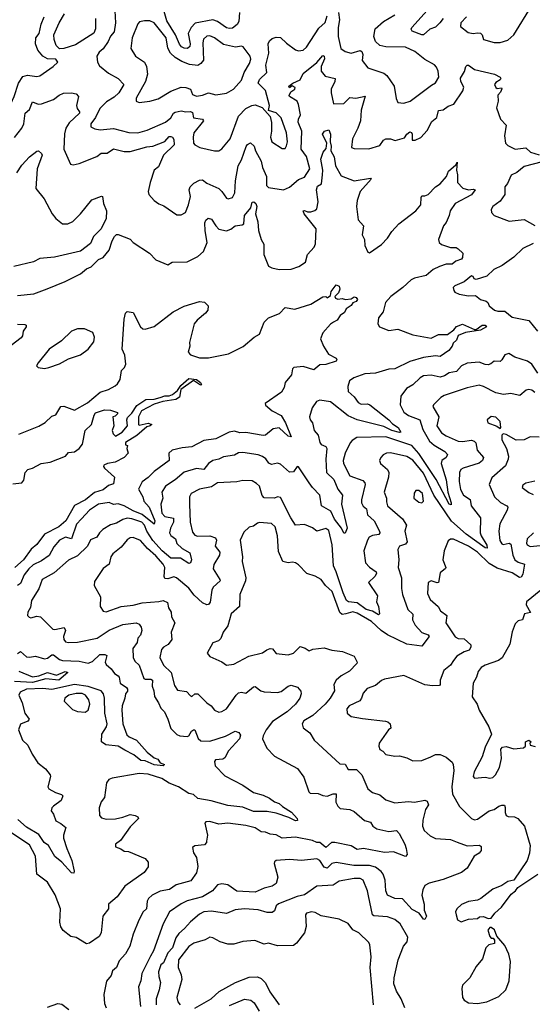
# Model space of a CAD drawing. Extents: x 1603745 to 1745082, y 385868 to 533966.
# Tile 90 of 256: x 1645481 to 1648888, y 413900 to 420447. Entities that reach past the tile are written whole.
import ezdxf

# ---------------------------------------------------------------- set-up
doc = ezdxf.new("R2010")
doc.units = 0

msp = doc.modelspace()

# ---------------------------------------------------------------- linework, layer by layer
at = {"layer": '0CON20XD'}
for points in [[(1648294.7, 420455), (1648274.6, 420425), (1648245, 420397.5), (1648206.4, 420383.6), (1648165, 420346.9), (1648155, 420345.5), (1648090.7, 420370.7), (1648083.2, 420383.2), (1648086.5, 420395), (1648209.8, 420530.2)], [(1648675, 420294.4), (1648725, 420311.4), (1648765, 420345.6), (1648882.9, 420537.1)], [(1645175, 419710.7), (1645235, 419713.9), (1645324.1, 419745.9), (1645375.2, 419784.8), (1645444.2, 419935.8), (1645472, 420025), (1645500.7, 420069.3), (1645532.7, 420077.3), (1645595, 420068.5), (1645615, 420073.1), (1645702.9, 420135), (1645734.2, 420165), (1645720.8, 420185), (1645665, 420187), (1645633.6, 420203.6), (1645600.4, 420245), (1645584.6, 420285), (1645587.7, 420325), (1645609.4, 420355), (1645624.1, 420415.9), (1645642.9, 420465)], [(1645985.3, 420455), (1645983.8, 420386.2), (1645973.5, 420356.5), (1645851, 420279), (1645775, 420254.3), (1645745, 420253.6), (1645723, 420275), (1645709.3, 420315), (1645706.6, 420345), (1645741.9, 420425), (1645778, 420485)], [(1646112.9, 420505), (1646117.9, 420425), (1646107.9, 420365), (1646083.7, 420336.3), (1646069, 420301), (1646035, 420252), (1646008.8, 420231.2), (1645994, 420205), (1645997.1, 420165), (1646010.9, 420140.9), (1646071.1, 420091.1), (1646134.6, 420054.6), (1646172.9, 420015), (1646139.1, 419960.9), (1646107.8, 419932.2), (1646058.6, 419901.4), (1646013.8, 419856.2), (1645984.8, 419795.2), (1645952.5, 419755), (1645954.2, 419735), (1645980.8, 419720.8), (1646014.7, 419714.7), (1646103.8, 419723.8), (1646205.9, 419695.9), (1646265, 419694.7), (1646328.1, 419711.9), (1646450.6, 419765), (1646485, 419794.6), (1646504.1, 419825), (1646515, 419831.6), (1646555, 419840.5), (1646585, 419833.9), (1646616, 419836), (1646628.5, 419828.5), (1646636.4, 419795), (1646695.8, 419785.8), (1646702.5, 419775), (1646638.6, 419695), (1646633.1, 419665), (1646636.2, 419625), (1646645, 419614), (1646677.1, 419597.1), (1646775, 419574.2), (1646805, 419574)], [(1646941.8, 420495), (1646937.9, 420435), (1646925.5, 420415), (1646895, 420390.7), (1646875, 420387.5), (1646855, 420393.1), (1646795.1, 420435.1), (1646765, 420444.8), (1646647.1, 420422.9), (1646620.2, 420395), (1646600.6, 420355), (1646614.8, 420285), (1646612.5, 420267.5), (1646595.2, 420254.8), (1646575, 420256.8), (1646556.9, 420266.9), (1646543.8, 420283.8), (1646515.5, 420345), (1646459.1, 420439.1), (1646441.7, 420501.7)], [(1646805, 419574), (1646825, 419588), (1646880, 419655), (1646934.7, 419805.3), (1646984.2, 419855), (1647024.1, 419875.9), (1647045, 419880), (1647092.9, 419862.9), (1647145, 419802.5), (1647154.1, 419764.1), (1647154.4, 419705), (1647147.5, 419665), (1647155.8, 419635), (1647225, 419589.2), (1647245, 419591.2), (1647255, 419608), (1647260.7, 419635), (1647255.3, 419695.3), (1647217.8, 419795), (1647185, 419827.5), (1647133.6, 419843.6), (1647141.4, 419875), (1647115.7, 419975), (1647066.5, 420025), (1647075, 420049.6), (1647123.8, 420095), (1647115.9, 420145), (1647135.9, 420225), (1647132.9, 420285), (1647142, 420305), (1647158.7, 420321.3), (1647185, 420330.8), (1647215, 420329.1), (1647255, 420289.5), (1647315, 420247.1), (1647335, 420240.4), (1647365, 420244.6), (1647387.1, 420265), (1647469.8, 420390.2), (1647512.3, 420427.7), (1647525, 420472)], [(1647599.5, 420495), (1647607.1, 420445), (1647598.1, 420395), (1647598.4, 420335), (1647615.7, 420255), (1647644, 420236), (1647684.6, 420224.6), (1647745, 420242.2), (1647754.7, 420234.7), (1647762.1, 420215), (1647757.5, 420175), (1647795, 420126.2), (1647900.9, 420090.9), (1647922, 420075), (1647970, 420005), (1647982.4, 419922.4), (1647995, 419896.2), (1648035, 419892.2), (1648076, 419905), (1648217.9, 420012.1), (1648245, 420025.7), (1648266.4, 420065), (1648261.9, 420105), (1648252, 420132), (1648237.3, 420147.3), (1648175, 420181.9), (1648106.9, 420235), (1648045, 420262.9), (1647915, 420266.9), (1647874.6, 420274.6), (1647845, 420302), (1647835.5, 420335), (1647842.7, 420385), (1647898.5, 420435), (1647975, 420479.7)], [(1648451.9, 420465), (1648414.2, 420425), (1648411.2, 420401.2), (1648461.7, 420361.7), (1648494.5, 420354.5), (1648525, 420360), (1648545, 420356.7), (1648555.6, 420345), (1648565, 420314.3), (1648635, 420295.6), (1648675, 420294.4)], [(1646275, 419896.9), (1646345, 419904.4), (1646400.1, 419919.9), (1646485, 419970.8), (1646555, 419997.6), (1646585, 419996.5), (1646615, 419985.4), (1646628.9, 419948.9), (1646655, 419937.5), (1646695.3, 419944.7), (1646735, 419960.7), (1646785, 419947.7), (1646855, 419958.2), (1646901.5, 419985), (1646954.5, 420045), (1646971.8, 420095), (1647007.5, 420155), (1647016.2, 420185), (1647012.7, 420205), (1646965.4, 420265.4), (1646955, 420270), (1646915, 420264.1), (1646835, 420281.4), (1646775, 420326.1), (1646745, 420339.6), (1646724, 420336), (1646703.6, 420316.4), (1646697.9, 420292.1), (1646701.7, 420178.3), (1646685.5, 420155), (1646665, 420142.6), (1646609.4, 420149.4), (1646557.8, 420167.8), (1646513.6, 420195), (1646483.9, 420223.9), (1646466.4, 420256.4), (1646454.3, 420325), (1646375, 420426.4), (1646345, 420438.2), (1646311.3, 420438.7), (1646276.9, 420433.1), (1646265, 420418.8), (1646228.5, 420325), (1646218.5, 420255), (1646249.4, 420205), (1646310.8, 420165), (1646322.5, 420135), (1646330, 420085), (1646317.9, 420035), (1646255.8, 419925), (1646254.2, 419905), (1646275, 419896.9)], [(1645446.1, 419663.9), (1645493.9, 419725), (1645507.3, 419755), (1645517.9, 419825), (1645545, 419850), (1645565, 419899.5), (1645603.8, 419883.8), (1645625, 419886.2), (1645705, 419916.9), (1645741.9, 419945), (1645771.1, 419958.9), (1645825, 419960), (1645855, 419954.4), (1645870.6, 419935), (1645858.5, 419875), (1645863.1, 419855), (1645879.2, 419835), (1645877.8, 419825), (1645809.7, 419760.3), (1645787.4, 419725), (1645777.8, 419687.8), (1645773.3, 419585), (1645817.5, 419485), (1645835, 419480.8), (1645875, 419490), (1645993.5, 419536.5), (1646021.9, 419558.1), (1646061.3, 419558.7), (1646105, 419587.8), (1646175, 419569.6), (1646215, 419569.3), (1646325, 419600.7), (1646365, 419604.7), (1646445, 419637.1), (1646475, 419668.9), (1646485, 419670.8), (1646495.6, 419665.6), (1646505, 419650), (1646507.3, 419615), (1646436.9, 419545), (1646402.5, 419467.5), (1646374.6, 419445), (1646347.9, 419365), (1646335.6, 419305), (1646338, 419285), (1646375, 419243.8), (1646405, 419221.2), (1646438.3, 419208.3), (1646525, 419148.6), (1646555, 419149.2), (1646582, 419165), (1646603.9, 419216.1), (1646615, 419270), (1646608.2, 419315), (1646613.3, 419335), (1646639.3, 419360.7), (1646675, 419379.2), (1646695, 419381.9), (1646725, 419359.2), (1646804.2, 419324.2), (1646824.5, 419305), (1646855, 419260), (1646865.8, 419255.8), (1646895, 419264.3), (1646910, 419295), (1646915.2, 419375), (1646933.9, 419475), (1646956.2, 419515), (1646985.6, 419604.4), (1646995, 419617.7), (1647015, 419626.9), (1647038.5, 419605), (1647047.7, 419575), (1647084.8, 419505), (1647094.2, 419464.2), (1647121.2, 419405), (1647120.4, 419345), (1647135, 419330), (1647235, 419316.2), (1647275, 419332.7), (1647335, 419383.2), (1647375, 419398.9), (1647410, 419455), (1647386.8, 419536.8), (1647352.9, 419585), (1647355.9, 419705), (1647332.1, 419765), (1647333.5, 419785), (1647347.1, 419815), (1647333.7, 419883.7), (1647324.6, 419905), (1647274.2, 419935), (1647272.1, 419942.1), (1647283.1, 419966.9), (1647308.6, 419985), (1647310.8, 419995), (1647293, 420007), (1647275, 419994.2), (1647270, 420005), (1647296.7, 420025), (1647345, 420045.8), (1647365, 420089.2), (1647457, 420163), (1647495, 420208.5), (1647505, 420203.8), (1647506.8, 420186.8), (1647485.5, 420135.5), (1647484.4, 420105), (1647512, 420072), (1647578.9, 420055), (1647575.8, 420035), (1647551.6, 419985), (1647551.3, 419961.3), (1647566.2, 419886.2), (1647635, 419888.5), (1647675, 419928.2), (1647715, 419925.8), (1647777.3, 419937.3), (1647750.9, 419845), (1647745.5, 419775), (1647729.4, 419725), (1647693.1, 419655), (1647687.1, 419597.1), (1647705, 419589.1), (1647802.4, 419587.6), (1647875, 419610), (1647900, 419645), (1647915, 419654.4), (1647945, 419654.5), (1647976.3, 419643.7), (1648038.5, 419661.5), (1648054.4, 419685.6), (1648075, 419700.5), (1648085, 419697.5), (1648090.5, 419685), (1648090, 419645), (1648110, 419645), (1648147.3, 419662.7), (1648189.5, 419710.5), (1648220.7, 419769.3), (1648253.6, 419796.4), (1648265, 419843.8), (1648295, 419848.1), (1648328.1, 419871.9), (1648367.8, 419885), (1648427.3, 419972.7), (1648432.7, 419997.2), (1648413.1, 420035), (1648411.7, 420058.3), (1648437.3, 420102.7), (1648445.4, 420134.6), (1648455, 420144.4), (1648465, 420144.4), (1648505, 420115.8), (1648636.2, 420085), (1648673.8, 420065), (1648678.8, 420055), (1648675, 420047.5), (1648645, 420030), (1648637.9, 420015), (1648645, 419995.6), (1648655, 419989.5), (1648683.8, 419993.8), (1648686.6, 419986.6), (1648677.8, 419965), (1648658.6, 419945), (1648661.1, 419905), (1648651.3, 419861.3), (1648677.5, 419785), (1648715.6, 419745.6), (1648704.3, 419675), (1648710.8, 419625), (1648725, 419610), (1648775, 419585.6), (1648845, 419594.5), (1648876.5, 419566.5), (1648935, 419548.1)], [(1645465, 418611.9), (1645575, 418624.1), (1645662.4, 418657.6), (1645783.3, 418706.7), (1645885, 418756.9), (1645925, 418790), (1645955, 418804.2), (1646005, 418852.2), (1646035.4, 418864.6), (1646075.6, 418915), (1646095, 418976.7), (1646110, 419005), (1646125, 419018), (1646135, 419019.2), (1646215, 418988.1), (1646236, 418965), (1646343.7, 418893.7), (1646385, 418848.8), (1646465, 418817.5), (1646495, 418833.5), (1646595, 418837.5), (1646665, 418872.5), (1646702.9, 418905), (1646726.7, 418965), (1646712.6, 419042.6), (1646710.4, 419095), (1646717.3, 419112.7), (1646734.2, 419125.8), (1646755, 419120), (1646783.4, 419075), (1646805, 419054), (1646855, 419042.3), (1646885, 419053.1), (1646913.9, 419076.1), (1646958.5, 419081.5), (1646970.9, 419089.1), (1646975.3, 419145), (1647018.2, 419195), (1647025, 419232.9), (1647038.1, 419235), (1647050, 419225), (1647057.9, 419205), (1647047.2, 419155), (1647063.2, 419103.2), (1647068.1, 419045), (1647086.2, 418985), (1647104.2, 418954.2), (1647104.2, 418885), (1647135, 418807.5), (1647155.9, 418795.9), (1647205, 418786.2), (1647285, 418787.5), (1647336.7, 418805), (1647380.8, 418835), (1647394.5, 418885), (1647437.3, 418935), (1647446.4, 418956.4), (1647452.1, 419055), (1647372.5, 419155), (1647364.4, 419175), (1647375, 419178), (1647395, 419168.6), (1647415, 419170), (1647443, 419177), (1647455, 419190), (1647464.4, 419235), (1647453.6, 419315), (1647461.3, 419338.7), (1647487.8, 419355), (1647494.7, 419414.7), (1647496.5, 419445), (1647481.7, 419518.3), (1647497.3, 419565), (1647518.9, 419591.1), (1647522.5, 419625), (1647493.8, 419686.2), (1647507.5, 419705), (1647535, 419714.2), (1647547.3, 419685), (1647544.2, 419635), (1647551.5, 419605), (1647550, 419575), (1647571.5, 419535), (1647580.9, 419475), (1647618.7, 419408.7), (1647705, 419374.4), (1647812.5, 419392.5), (1647817, 419387), (1647744.3, 419305), (1647724.5, 419245), (1647720.5, 419205), (1647730.5, 419115), (1647765.4, 419075), (1647757.8, 419015), (1647772.5, 418985), (1647775.6, 418945), (1647795, 418900), (1647805, 418896.7), (1647885, 418952.7), (1647925.2, 418994.8), (1647955, 419037.5), (1648000.5, 419089.5), (1648113.3, 419176.7), (1648146.9, 419215), (1648148.6, 419265), (1648153.8, 419275), (1648175, 419275.6), (1648195, 419284.5), (1648245, 419335.7), (1648276.2, 419355), (1648316.9, 419405), (1648330.7, 419439.3), (1648379.3, 419480.7), (1648388.3, 419498.3), (1648384, 419445), (1648392, 419415), (1648390, 419365), (1648426.1, 419326.1), (1648465, 419315.8), (1648495, 419320.8), (1648508, 419315), (1648485, 419282.1), (1648375, 419223.8), (1648342.5, 419175), (1648335.3, 419144.7), (1648315, 419098), (1648297.5, 419075), (1648264, 418985), (1648270, 418965), (1648285, 418951.4), (1648345, 418932), (1648382.3, 418932.3), (1648395, 418924), (1648427.5, 418895), (1648424.4, 418865), (1648416.9, 418855), (1648380.1, 418839.9), (1648355, 418821.8), (1648315, 418821.9), (1648272.5, 418805), (1648228.5, 418785), (1648183.7, 418746.3), (1648105, 418727.4), (1648083.5, 418716.5), (1648028, 418665), (1647948.1, 418605), (1647911.8, 418565), (1647896.2, 418503.8), (1647865.6, 418465), (1647862.2, 418425), (1647873.4, 418403.4), (1647935, 418380.3), (1647995, 418389.8), (1648095, 418350.8), (1648215, 418328.6), (1648265, 418353.8), (1648325, 418352.7), (1648366, 418384), (1648383.8, 418406.2), (1648425, 418422.5), (1648505, 418387.3), (1648515, 418387.5), (1648555, 418415.9), (1648575, 418416.4), (1648583.5, 418405), (1648545, 418382.4), (1648445, 418366), (1648395, 418347.2), (1648384.3, 418315.7), (1648362.2, 418295), (1648355.7, 418275), (1648333.9, 418246.1), (1648275, 418208), (1648245, 418210.6), (1648165, 418200.5), (1648075, 418172.8), (1647975, 418125.4), (1647935, 418123.6), (1647845, 418095.6), (1647775, 418092), (1647702.9, 418065), (1647672.9, 418045), (1647661.9, 418008.1), (1647664.8, 417975), (1647705, 417938.9), (1647730.7, 417900.7), (1647750.5, 417890.5), (1647792.9, 417892.9), (1647809.1, 417885), (1647935, 417785.3), (1647958.6, 417758.6), (1647996.2, 417735), (1648013.8, 417705), (1648005, 417702.3), (1647955, 417714.6), (1647901.4, 417741.4), (1647724.3, 417785), (1647665, 417812.4), (1647546.5, 417905), (1647475, 417917.5), (1647453.1, 417906.9), (1647425, 417866.2), (1647406.5, 417805), (1647411.9, 417785), (1647427.9, 417765), (1647437.5, 417715), (1647464.5, 417684.5), (1647475.4, 417635), (1647485, 417621.1), (1647515, 417607.5), (1647522.3, 417595), (1647516.2, 417523.8), (1647521, 417435), (1647568.3, 417388.3), (1647594.7, 417325), (1647626.2, 417285), (1647619.2, 417225), (1647657.5, 417065), (1647645, 417032.5), (1647635, 417032.5), (1647620.5, 417065), (1647573.8, 417125), (1647548, 417178), (1647487.8, 417215), (1647476.3, 417285), (1647427.1, 417335), (1647405, 417367.3), (1647335, 417474), (1647324.4, 417475.6), (1647300.9, 417439.1), (1647275, 417437.5), (1647215, 417492.1), (1647195, 417497.1), (1647155, 417488.2), (1647137.2, 417497.2), (1647116.7, 417526.7), (1647095, 417542.1), (1647065, 417553.1), (1646965, 417567.9), (1646935, 417565.6), (1646908.6, 417551.4), (1646835, 417538.8), (1646805, 417523.3), (1646765, 417516.2), (1646734.8, 417495.2), (1646705, 417455.4), (1646655, 417462.7), (1646575, 417438.8), (1646513.2, 417386.8), (1646450, 417345), (1646424.6, 417305.4), (1646432.7, 417265), (1646418.6, 417225), (1646425.9, 417165.9), (1646445, 417143.1), (1646502, 417132), (1646503.4, 417105), (1646483, 417065), (1646476.9, 417035), (1646485.7, 417015.7), (1646515.3, 416995), (1646525.8, 416964.2), (1646560.1, 416930.1), (1646611.3, 416901.3), (1646622.3, 416855), (1646615, 416835.8), (1646605, 416830), (1646549.2, 416865), (1646485, 416866.2), (1646426.9, 416915), (1646365, 416982.5), (1646326.7, 417045), (1646311.2, 417085), (1646292.9, 417105), (1646225, 417127.7), (1646195, 417131.6), (1646166.6, 417123.4), (1646125, 417097.7), (1646085, 417087.5), (1646032.6, 417057.4), (1646011.2, 417035), (1645994.4, 417005), (1645952.3, 416987.8), (1645931.8, 416945), (1645865, 416880.9), (1645805, 416853.5), (1645710.6, 416769.4), (1645629.4, 416725), (1645607.1, 416662.9), (1645559.5, 416585), (1645551.4, 416538.6), (1645534.1, 416505.9), (1645532, 416485), (1645543, 416473), (1645555, 416470), (1645595, 416481.2), (1645620, 416475), (1645701.2, 416395), (1645715, 416392.3), (1645776.9, 416405), (1645785.3, 416385), (1645771.5, 416345), (1645773.3, 416325), (1645785, 416310.6), (1645805, 416305.5), (1645865, 416307.5), (1645995, 416334.6), (1646075, 416386.4), (1646165.8, 416425.8), (1646255, 416435.4), (1646275, 416426.2), (1646288.2, 416408.2), (1646291.5, 416385), (1646284.6, 416355), (1646266.5, 416333.5), (1646261.8, 416305), (1646232.2, 416265), (1646234.4, 416205), (1646245, 416180.8), (1646275.2, 416155.2), (1646305, 416066.7), (1646315, 416061.1), (1646351.7, 416061.7), (1646363.9, 416055), (1646362.2, 416015), (1646372.7, 415985), (1646376, 415946), (1646404.4, 415905), (1646419.1, 415869.1), (1646444.2, 415845), (1646464.3, 415795), (1646484.3, 415734.3), (1646524.4, 415694.4), (1646545.6, 415685.6), (1646595, 415680), (1646605.7, 415685), (1646622.5, 415715), (1646635, 415725.6), (1646645, 415725.7), (1646667.1, 415667.1), (1646685, 415651.8), (1646745, 415648.8), (1646848.5, 415681.5), (1646912.5, 415715), (1646937.3, 415707.3), (1646949.5, 415689.5), (1646942.2, 415665), (1646869.2, 415585), (1646845, 415539.2), (1646830.3, 415529.7), (1646783.3, 415525), (1646776.2, 415513.8), (1646780.6, 415485), (1646845, 415418.8), (1646965, 415357.1), (1647035, 415307.5), (1647099.2, 415289.2), (1647141.2, 415271.2), (1647175, 415246), (1647205, 415235.8), (1647226.9, 415215), (1647286.7, 415176.7), (1647325.3, 415135), (1647327.3, 415122.8), (1647315, 415118.6), (1647270.6, 415140.6), (1647185, 415171), (1647125, 415181.6), (1647035, 415182), (1646965, 415210), (1646865, 415220.7), (1646752.6, 415252.6), (1646665, 415268.8), (1646635, 415294.7), (1646605, 415300.3), (1646535.3, 415345.3), (1646475, 415369.5), (1646425, 415401.9), (1646335, 415430), (1646275.2, 415434.8), (1646095, 415403.6), (1646074.2, 415395), (1646057.5, 415372.5), (1646043.3, 415275), (1646023.1, 415245), (1646008.2, 415205), (1646010.9, 415155), (1646025, 415140), (1646055, 415130.4), (1646117.4, 415132.6), (1646165.5, 415144.5)], [(1645460.6, 419429.4), (1645495, 419480), (1645545, 419534.2), (1645595, 419572.5), (1645605, 419574.2), (1645625, 419556.9), (1645629.2, 419545), (1645597.5, 419455), (1645587.9, 419325), (1645644, 419255), (1645695.8, 419155), (1645720, 419125), (1645765, 419090), (1645800.8, 419089.2), (1645834.4, 419105), (1645884.3, 419155), (1645960.2, 419249.8), (1646025, 419273.8), (1646030, 419270), (1646038.8, 419225), (1646058.2, 419175), (1646055.7, 419125), (1646022.5, 419055), (1645971.1, 419005), (1645950.5, 418959.5), (1645885, 418908.5), (1645711.5, 418868.5), (1645615, 418858.1), (1645572.4, 418837.6), (1645441.8, 418805)], [(1648955, 419501.4), (1648835, 419470), (1648785, 419431.2), (1648747.2, 419412.8), (1648723.2, 419356.8), (1648705.4, 419335), (1648705.9, 419284.1), (1648675, 419240.5), (1648626, 419205), (1648614.2, 419185), (1648616.7, 419165), (1648635.7, 419145.7), (1648735, 419108), (1648835, 419117.1), (1648905, 419078.5)], [(1648895, 418958.9), (1648825, 418925.6), (1648765, 418866.9), (1648687.9, 418812.1), (1648631.9, 418785), (1648585, 418742), (1648515, 418720), (1648502.4, 418722.4), (1648495, 418740), (1648485, 418744), (1648435, 418703.1), (1648372.4, 418677.6), (1648362, 418665), (1648366.2, 418645), (1648374.4, 418634.4), (1648402.4, 418622.4), (1648465, 418610), (1648511.7, 418611.7), (1648545, 418585.5), (1648580.8, 418575), (1648593.8, 418565), (1648600.8, 418545), (1648637.5, 418515), (1648658.9, 418508.9), (1648705, 418508.7), (1648755, 418469.2), (1648865, 418446.7), (1648922.2, 418375)], [(1645475, 417691.2), (1645606.8, 417743.2), (1645650.9, 417769.1), (1645695, 417809.4), (1645720.6, 417819.4), (1645755, 417875.5), (1645775, 417876.7), (1645845, 417849.4), (1645930.9, 417899.1), (1646015, 417970), (1646071.9, 417988.1), (1646115, 418011.1), (1646130.6, 418025), (1646148.1, 418055), (1646157.1, 418115), (1646177.3, 418135), (1646185.4, 418155), (1646179.1, 418215), (1646162.8, 418255), (1646174.7, 418455), (1646184.7, 418495.3), (1646195, 418506), (1646235, 418500), (1646284.2, 418405), (1646300.3, 418390.3), (1646315, 418388), (1646375, 418407.5), (1646500.8, 418505), (1646575, 418541.5), (1646675, 418572.2), (1646708.5, 418568.5), (1646734.4, 418545), (1646731.5, 418515), (1646715.7, 418495), (1646660.3, 418449.7), (1646641.5, 418425), (1646610.3, 418299.7), (1646611.4, 418275), (1646600, 418235), (1646615, 418218.8), (1646675, 418197.5), (1646735, 418197.2), (1646868, 418225), (1646967.3, 418272.7), (1647040, 418335), (1647075, 418356.2), (1647105.3, 418435), (1647133.8, 418465), (1647206.7, 418493.3), (1647245, 418532.5), (1647308.7, 418521.3), (1647415, 418555.8), (1647495, 418603.8), (1647515, 418606.7), (1647525, 418597.5), (1647547.7, 418612.3), (1647550.7, 418639.3), (1647585, 418682.9), (1647604.2, 418675), (1647608.1, 418655), (1647600, 418630), (1647576.7, 418605), (1647580, 418595), (1647595, 418588.8), (1647625, 418592.5), (1647646.7, 418586.7), (1647685, 418591.2), (1647705, 418602.9), (1647718.5, 418598.5), (1647725.7, 418585), (1647717.5, 418572.5), (1647696.1, 418563.9), (1647684.2, 418545.8), (1647650, 418525), (1647639.3, 418500.7), (1647610.5, 418479.5), (1647591.2, 418448.8), (1647566.7, 418435), (1647547.9, 418422.1), (1647496.7, 418365), (1647481.2, 418325), (1647501.2, 418275), (1647532.7, 418222.7), (1647584.2, 418195), (1647589.2, 418185), (1647584.2, 418175), (1647515, 418153.6), (1647475, 418151.9), (1647435, 418118.8), (1647365, 418140), (1647302.5, 418135), (1647294.3, 418125.7), (1647288.1, 418085), (1647246.2, 418035), (1647238.1, 418001.9), (1647220.8, 417969.2), (1647112, 417895), (1647115, 417883.8), (1647158.6, 417845), (1647219.3, 417815), (1647247.5, 417765), (1647286.2, 417673.8), (1647265, 417676.7), (1647205, 417733.2), (1647164.7, 417725.3), (1647115.4, 417684.6), (1647099.3, 417680.7), (1646985, 417702), (1646945, 417699.6), (1646909.5, 417709.5), (1646872.9, 417705), (1646785, 417658.9), (1646705, 417648.7), (1646624.2, 417605.8), (1646559.9, 417600.1), (1646495, 417584.5), (1646472.7, 417565), (1646474.2, 417515), (1646375, 417443.1), (1646335, 417402.5), (1646295, 417374.5), (1646271.2, 417325), (1646298.7, 417275), (1646305.3, 417245), (1646340.9, 417205), (1646379.3, 417115), (1646375, 417092.3), (1646295.4, 417155.4), (1646235, 417180.2), (1646175, 417214.1), (1646135, 417227.9), (1646105, 417222.4), (1646074.5, 417235.5), (1646005, 417224.4), (1645945.6, 417185), (1645891.4, 417128.6), (1645857.3, 417092.7), (1645825.8, 416994.2), (1645785, 417006.2), (1645744.8, 416985.2), (1645708.1, 416941.9), (1645676.6, 416883.4), (1645625, 416848.2), (1645569.2, 416820.8), (1645541, 416795), (1645510.2, 416755), (1645485, 416697.1), (1645465.3, 416684.7)], [(1645465, 418422.9), (1645515, 418420.8), (1645523.8, 418415), (1645524, 418405), (1645503.8, 418375), (1645499.2, 418345), (1645489.8, 418330.2), (1645365.7, 418235)], [(1645645, 418126.2), (1645675, 418134), (1645745, 418158.1), (1645805, 418191.4), (1645885, 418218.6), (1645936, 418255), (1645973.1, 418305), (1645976.9, 418335), (1645967.4, 418367.4), (1645911.7, 418391.7), (1645865, 418391.4), (1645825, 418375.8), (1645758.6, 418311.4), (1645676, 418255), (1645603.3, 418165), (1645593.3, 418145), (1645603, 418133), (1645645, 418126.2)], [(1648685.2, 418184.8), (1648675, 418172.9), (1648635, 418177.1), (1648611.8, 418158.2), (1648595, 418152.7), (1648575, 418153.2), (1648535, 418168.5), (1648455, 418163.8), (1648416.9, 418145), (1648385, 418107.8), (1648335, 418099.3), (1648305, 418078.2), (1648275, 418070), (1648215, 418083.2), (1648165, 418077.5), (1648142.9, 418065), (1648095, 418019.5), (1648052, 417995), (1648015, 417942.5), (1648009.2, 417885), (1648035, 417837.1), (1648064.7, 417814.7), (1648140.8, 417785), (1648161.4, 417721.4), (1648204.2, 417645), (1648236.7, 417616.7), (1648306.9, 417575), (1648324.4, 417555), (1648315.7, 417535), (1648287.3, 417515), (1648282.5, 417495), (1648316.7, 417386.7), (1648327.3, 417305), (1648349.2, 417235), (1648348.2, 417221.8), (1648334.8, 417225), (1648248.9, 417388.9), (1648135, 417561.9), (1648088.4, 417615), (1647915, 417672.1), (1647721.8, 417668.2), (1647690.9, 417649.1), (1647677.8, 417632.2), (1647644.5, 417565), (1647632.1, 417515), (1647633.1, 417495), (1647675, 417413.5), (1647762.2, 417382.2), (1647775, 417368), (1647776.8, 417355), (1647751.8, 417255), (1647753.6, 417233.7), (1647762.9, 417212.9), (1647786.2, 417195), (1647793.3, 417153.3), (1647837.8, 417115), (1647871.8, 417045), (1647874.6, 417035), (1647867.5, 417022.5), (1647825, 417015.9), (1647804.5, 417005), (1647791.8, 416985), (1647768.8, 416915), (1647780, 416835), (1647805.3, 416805.3), (1647850, 416775), (1647853.1, 416765), (1647842.5, 416745), (1647799.2, 416705), (1647858.9, 416615), (1647852, 416575), (1647865.3, 416545.3), (1647871.8, 416495), (1647865, 416489.2), (1647825, 416514.3), (1647785, 416523.9), (1647725, 416568.5), (1647666.1, 416576.1), (1647653.8, 416585), (1647630.5, 416635), (1647585.2, 416775), (1647566.6, 416815), (1647556.8, 416955), (1647535, 417050.8), (1647515, 417062.9), (1647455, 417046), (1647427, 417067), (1647375, 417090), (1647315, 417085.6), (1647283.8, 417135), (1647215, 417270), (1647195, 417274.2), (1647175, 417265.7), (1647105, 417266.8), (1647092.4, 417282.4), (1647074, 417344), (1647055, 417363.1), (1647025, 417379.4), (1646965, 417381.9), (1646925, 417373.6), (1646795, 417366.4), (1646755, 417339.3), (1646675, 417325.4), (1646620.6, 417295), (1646608.9, 417275), (1646608.5, 417225), (1646613.8, 417105), (1646629.4, 417039.4), (1646645, 417019.4), (1646662.6, 417012.6), (1646745, 417014.3), (1646781.2, 417001.2), (1646788.2, 416985), (1646779.6, 416945), (1646811.2, 416905), (1646808.2, 416885), (1646771.2, 416825), (1646767.1, 416795), (1646811.9, 416725), (1646812.5, 416715), (1646765.8, 416674.2), (1646757.1, 416652.9), (1646746.5, 416573.5), (1646735, 416558.1), (1646724.3, 416555.7), (1646695, 416568.9), (1646641, 416621), (1646605, 416667.7), (1646523.1, 416735), (1646505, 416742.5), (1646465, 416727.9), (1646445, 416731.9), (1646440.8, 416745), (1646444.4, 416805), (1646435, 416826.9), (1646385, 416882.6), (1646330, 416930), (1646284.1, 416984.1), (1646235, 417004.4), (1646215, 417000.5), (1646195, 416987.8), (1646155, 416939.4), (1646100, 416895), (1646087.5, 416875), (1646075, 416826.7), (1646035, 416798), (1645978.8, 416711.2), (1645976, 416685), (1646018.3, 416608.3), (1646014.5, 416544.5), (1646034.4, 416514.4), (1646055, 416510), (1646155, 416545.4), (1646235, 416553.8), (1646295, 416569.6), (1646405, 416577.5), (1646435, 416584.5), (1646462.2, 416572.2), (1646470, 416535), (1646487, 416507), (1646489.5, 416475), (1646511.1, 416435), (1646488.6, 416375), (1646492.5, 416325), (1646468.5, 416291.5), (1646436.2, 416273.8), (1646422.2, 416257.8), (1646412.7, 416205), (1646435.6, 416155), (1646486.9, 416105), (1646509.4, 416019.4), (1646528.9, 415988.9), (1646590.5, 415980.5), (1646615, 415950), (1646625, 415945.8), (1646645.4, 415964.6), (1646665, 415964.6), (1646725, 415904.4), (1646752.5, 415885), (1646775, 415855.8), (1646805, 415843.1), (1646825, 415845.7), (1646855, 415864.3), (1646918.6, 415955), (1646935, 415970), (1646955, 415976), (1646985, 415968.6), (1647035, 416010.8), (1647045, 416012), (1647083.9, 415983.9), (1647106.2, 415976.2), (1647195, 415972.7), (1647219.5, 415980.5), (1647265, 416015.6), (1647285, 416020.6), (1647327.6, 416007.6), (1647348.6, 415981.4), (1647350.8, 415965), (1647343.1, 415935), (1647314.3, 415895.7), (1647259.1, 415845), (1647160.8, 415779.2), (1647119.3, 415725), (1647099.1, 415685), (1647095.5, 415665), (1647122.8, 415602.8), (1647175, 415550.6), (1647328.5, 415468.5), (1647368.9, 415408.9), (1647402.7, 415312.7), (1647412.4, 415302.4), (1647465, 415301.9), (1647495, 415287.9), (1647525, 415283.8), (1647565, 415298.8), (1647585, 415298.2), (1647582.8, 415242.8), (1647595, 415218.1), (1647611.9, 415201.9), (1647675, 415194.5), (1647705, 415181.1), (1647772.4, 415122.4), (1647811.7, 415111.7), (1647829.2, 415085), (1647855.4, 415065.4), (1647935, 415048.9), (1647985.6, 415055.6), (1648003.8, 415036.2), (1648041.5, 414965), (1648050.9, 414935), (1648055.7, 414895), (1648045, 414882), (1647965, 414913.5), (1647905, 414908.8), (1647765.3, 414935.3), (1647725, 414929.6), (1647685, 414954), (1647575, 414976.4), (1647554.4, 414975), (1647515, 414941.8), (1647475, 414974.7), (1647455, 414974.7), (1647427.8, 414987.8), (1647315, 415010.6), (1647225, 415005.3), (1647185, 415026.1), (1647145, 415031.8), (1647115, 415044), (1647085, 415045.5), (1647045, 415072.4), (1646985, 415089.3), (1646865, 415103.3), (1646805, 415097.2), (1646745, 415115.8), (1646718, 415112), (1646711.2, 415105), (1646730, 415025), (1646723.3, 414985), (1646723.3, 414975), (1646709.5, 414960.5), (1646645, 414953.8), (1646628.3, 414941.7), (1646635, 414907.5), (1646655.5, 414875.5), (1646664.5, 414815), (1646655, 414773.3), (1646619.2, 414720.8), (1646520, 414695), (1646476.5, 414663.5), (1646415, 414652.9), (1646362, 414625), (1646337.4, 414602.6), (1646328.1, 414585), (1646322.5, 414535), (1646302.5, 414515), (1646272.1, 414457.9), (1646235.4, 414365), (1646213.6, 414285), (1646185, 414234.4), (1646141.7, 414188.3), (1646124.6, 414145), (1646098.6, 414121.4), (1646088.7, 414091.3), (1646057.5, 414052.5), (1646040.6, 413965), (1646044.4, 413905), (1646054.5, 413875)], [(1648925.8, 418095.8), (1648884.6, 418155), (1648855.6, 418175.6), (1648773.1, 418203.1), (1648733.2, 418226.8), (1648705, 418218.6), (1648685.2, 418184.8)], [(1645435, 417360), (1645495, 417368), (1645508, 417385), (1645516.2, 417435), (1645534.3, 417455.7), (1645565, 417464.2), (1645622.5, 417495), (1645682.5, 417505), (1645785, 417543.3), (1645805, 417568.1), (1645845, 417574), (1645876.7, 417595), (1645898, 417625), (1645916.7, 417715), (1645958.8, 417755), (1645975, 417816.2), (1645985, 417831.4), (1646045, 417853.3), (1646085, 417850), (1646130, 417835), (1646130, 417825), (1646115, 417810), (1646100, 417805), (1646107.5, 417745), (1646095.7, 417715), (1646102.6, 417692.6), (1646116.4, 417676.4), (1646161.4, 417705), (1646197.1, 417745), (1646191.8, 417785), (1646197.6, 417802.4), (1646225, 417830.4), (1646258.7, 417881.3), (1646319.7, 417920.3), (1646375, 417922.6), (1646415, 417935.3), (1646444.8, 417945.2), (1646475.2, 417944.8), (1646496.1, 417953.9), (1646529.7, 417980.3), (1646552.4, 418015), (1646605, 418061.2), (1646655.2, 418055.2), (1646682.9, 418035), (1646688.6, 418021.4), (1646685, 418016), (1646675, 418020.7), (1646635, 418046.7), (1646551.7, 417988.3), (1646542.6, 417937.4), (1646518.6, 417921.4), (1646433.2, 417906.8), (1646375, 417889.4), (1646290, 417845), (1646270.7, 417805), (1646270, 417755), (1646275, 417750.6), (1646335, 417763.3), (1646358.8, 417755), (1646347.5, 417745), (1646325, 417740), (1646258.9, 417681.1), (1646184, 417635), (1646185, 417620), (1646197.5, 417615), (1646193.3, 417595), (1646202, 417565), (1646175, 417535.6), (1646115, 417504.2), (1646065, 417496.1), (1646040.5, 417485), (1646036.9, 417475), (1646044.4, 417465), (1646111.1, 417405), (1646105, 417360.8), (1646070.9, 417349.1), (1646035, 417319.7), (1645977.7, 417302.3), (1645917.7, 417255), (1645843.9, 417216.1), (1645786.6, 417115), (1645740.9, 417075), (1645644.7, 417025.4), (1645595, 416956.4), (1645557.5, 416925), (1645506.7, 416855), (1645447.4, 416805)], [(1648905, 417966.7), (1648885, 417982.2), (1648865, 417987.5), (1648847, 417983), (1648805, 417948), (1648773.5, 417953.5), (1648745, 417960.8), (1648696.2, 417953.8), (1648645, 417965.9), (1648565, 418007.7), (1648535, 418015.4), (1648455, 417998.7), (1648301.7, 417948.3), (1648280.5, 417935), (1648230.6, 417885), (1648226.9, 417875), (1648266, 417805), (1648253.1, 417745), (1648285, 417700.5), (1648315, 417679.3), (1648395, 417643.1), (1648425, 417640.8), (1648485, 417650), (1648502.5, 417645), (1648513.1, 417633.1), (1648520.8, 417585), (1648564.5, 417535), (1648556.4, 417515), (1648535, 417497.5), (1648428.6, 417465), (1648413.6, 417455), (1648403.3, 417435), (1648402.9, 417375), (1648412.1, 417322.1), (1648430.9, 417285), (1648475.7, 417255.7), (1648482.5, 417215), (1648544.6, 417135), (1648542.5, 417035), (1648547.6, 417015), (1648585, 416952), (1648587.4, 416932.6), (1648575, 416934), (1648447.6, 417025), (1648351.8, 417111.8), (1648234.4, 417284.4), (1648165, 417432.2), (1648095, 417517.5), (1648055, 417541.4), (1647945, 417567.1), (1647920, 417565), (1647897, 417553), (1647880.6, 417535), (1647873.1, 417515), (1647878.6, 417495), (1647925, 417455.6), (1647933.9, 417435), (1647932.8, 417405), (1647902.5, 417305), (1647918.6, 417265), (1647919.6, 417239.6), (1647925, 417213.3), (1648025, 417127.3), (1648052.9, 417085), (1648041.9, 417045), (1648055.6, 416974.4), (1648045, 416960), (1648004.7, 416945.3), (1647994.3, 416924.3), (1648000.6, 416855), (1647997.3, 416805), (1648017.9, 416735), (1648017.8, 416665), (1648024.5, 416625), (1648061.8, 416525), (1648094.7, 416494.7), (1648091.8, 416455), (1648109.5, 416419.5), (1648155, 416370.9), (1648195, 416355.3), (1648201.8, 416345), (1648155, 416280.8), (1648055, 416294.6), (1647925, 416356.9), (1647884.6, 416384.6), (1647818.7, 416445), (1647725, 416501.2), (1647695, 416508.4), (1647648.9, 416495), (1647625, 416491.7), (1647609, 416505), (1647558.9, 416645), (1647514.6, 416685), (1647485, 416724.4), (1647445, 416746.7), (1647390, 416765), (1647335, 416822.5), (1647315, 416834), (1647295, 416840), (1647265, 416835.8), (1647230, 416845), (1647200.8, 416910.8), (1647194.7, 417015), (1647179.5, 417075), (1647155, 417095.6), (1647075, 417103.3), (1647060.5, 417099.5), (1647035, 417079.2), (1647005, 417072.5), (1646971.7, 417038.3), (1646946.7, 416985), (1646962, 416875), (1646960, 416845), (1646983.5, 416735), (1646982.7, 416715), (1646944.5, 416625), (1646941.2, 416545), (1646887.5, 416495), (1646863.8, 416416.2)], [(1648675, 417727.5), (1648680, 417735), (1648673.8, 417775), (1648645, 417804.2), (1648615, 417808), (1648588.8, 417785), (1648592.5, 417765), (1648652.9, 417742.9), (1648675, 417727.5)], [(1648935, 417670), (1648875, 417673.3), (1648835, 417652.5), (1648781.7, 417651.7), (1648715, 417688), (1648695, 417693.3), (1648686.1, 417683.9), (1648686.1, 417653.9), (1648715.8, 417594.2), (1648729.4, 417545), (1648728.5, 417525), (1648709.2, 417480.8), (1648618.8, 417401.2), (1648601.1, 417355), (1648637.8, 417275), (1648676.7, 417236.7), (1648718, 417215), (1648725.7, 417205), (1648721.1, 417185), (1648672.9, 417095), (1648665.8, 417045), (1648672.9, 416982.9), (1648685, 416961.1), (1648695, 416956.4), (1648735, 416965.6), (1648745, 416960), (1648758.7, 416885), (1648772.9, 416855), (1648795, 416839.4), (1648836.8, 416826.8), (1648825, 416760), (1648815, 416740), (1648802.4, 416737.6), (1648755, 416767.6), (1648655, 416799), (1648601.4, 416831.4), (1648524.8, 416905), (1648465, 416945.7), (1648365, 416992.7), (1648345, 416992), (1648328.3, 416981.7), (1648302, 416915), (1648294.2, 416855.8), (1648314.4, 416805), (1648312.2, 416797.8), (1648275, 416768.8), (1648265.6, 416704.4), (1648255, 416702.5), (1648215, 416716), (1648195, 416703.3), (1648192.1, 416632.1), (1648210.4, 416590.4), (1648263.1, 416545), (1648278.1, 416515), (1648320.8, 416485), (1648314.3, 416435), (1648375, 416344), (1648395, 416331.9), (1648435, 416329.5), (1648478.8, 416288.8), (1648480.5, 416275), (1648468.5, 416255), (1648435, 416243.8), (1648386, 416215), (1648365, 416186.2), (1648344.5, 416155.5), (1648300.3, 416119.7), (1648275.8, 416055), (1648275.8, 416025), (1648270.8, 416019.2), (1648225, 416017.5), (1648175, 416024.5), (1648035, 416086), (1647905, 416060.5), (1647885, 416052.9), (1647845, 416019.5), (1647790.9, 415999.1), (1647765, 415968), (1647753.8, 415935), (1647741.5, 415918.5), (1647671.9, 415885), (1647655.5, 415865), (1647657.1, 415835), (1647684.1, 415814.1), (1647759.3, 415799.3), (1647912.5, 415782.5), (1647928.3, 415778.3), (1647943.3, 415765), (1647947.5, 415735), (1647933.3, 415725), (1647870, 415635), (1647868, 415615), (1647874.5, 415594.5), (1647895, 415583.3), (1647915, 415561.2), (1647975, 415548.8), (1648005, 415552), (1648055, 415537.5), (1648095, 415517.5), (1648155, 415521.2), (1648214, 415546), (1648245, 415560), (1648275, 415560), (1648315, 415543.3), (1648355, 415510), (1648363.2, 415493.2), (1648367.3, 415455), (1648352.8, 415345), (1648357.5, 415297.5), (1648404.3, 415215), (1648483.8, 415135), (1648505, 415125.8), (1648525, 415130), (1648601.9, 415185), (1648634.3, 415195.7), (1648665, 415217.5), (1648685, 415224.4), (1648703, 415223), (1648708.7, 415208.7), (1648707.1, 415175), (1648715.6, 415155.6), (1648727.3, 415147.3), (1648770, 415145), (1648792.5, 415135), (1648836.7, 415085), (1648873.3, 414955), (1648870, 414905), (1648853.3, 414855), (1648765.9, 414724.1), (1648725, 414715.8), (1648685, 414689.5), (1648625, 414665.8), (1648547.3, 414602.7), (1648525, 414591.2), (1648465, 414584), (1648417.3, 414562.7), (1648386.2, 414535), (1648378.8, 414515), (1648381.2, 414495), (1648391.7, 414461.7), (1648415, 414447.5), (1648465, 414466.7), (1648525, 414470), (1648538.3, 414481.7), (1648565, 414482.5), (1648595, 414470), (1648615, 414472.5), (1648640, 414505), (1648684.3, 414545.7), (1648747.3, 414632.7), (1648776.2, 414655), (1648792.9, 414677.1), (1648925, 414764)], [(1648905, 417378.9), (1648845, 417365.6), (1648825, 417351.2), (1648820, 417335), (1648865, 417302.7), (1648895, 417289.7)], [(1648155, 417234.2), (1648165.6, 417245), (1648158.5, 417295), (1648135, 417315.5), (1648113.1, 417316.9), (1648102.1, 417297.9), (1648101.4, 417265), (1648135, 417238.6), (1648155, 417234.2)], [(1648895.7, 417034.3), (1648855, 416994), (1648850, 416965), (1648855, 416954.3), (1648875, 416944.5), (1648985, 416954.5)], [(1648945.9, 416654.1), (1648849.2, 416575), (1648848.1, 416555), (1648876.2, 416505), (1648837.5, 416495), (1648823.3, 416456.7), (1648795, 416448.8), (1648775, 416428.8), (1648753.9, 416376.1), (1648740, 416295), (1648687.6, 416202.4), (1648664.7, 416185.3), (1648575, 416155.5), (1648548.3, 416138.3), (1648527.8, 416112.2), (1648518.2, 416075), (1648494.7, 416035), (1648488.2, 415945), (1648521.8, 415895), (1648535, 415854.3), (1648599.1, 415745), (1648616.7, 415695), (1648575, 415610), (1648555.6, 415545), (1648502.9, 415445), (1648496, 415415), (1648505, 415402.5), (1648575, 415410), (1648605, 415402.5), (1648625, 415407.5), (1648644.2, 415425), (1648671.1, 415475), (1648684.3, 415535), (1648680, 415595), (1648691.2, 415608.8), (1648715, 415614), (1648765, 415599.2), (1648830, 415605), (1648842.5, 415615), (1648843.3, 415645), (1648865, 415656.7), (1648880, 415645), (1648873, 415637), (1648873.3, 415623.3), (1648906.4, 415613.6)], [(1646863.8, 416416.2), (1646832.2, 416375), (1646818.7, 416331.3), (1646802.7, 416317.3), (1646765, 416304), (1646726.7, 416235), (1646745, 416213.3), (1646825, 416176.2), (1646855, 416154), (1646905, 416162.2), (1647003.3, 416215), (1647095, 416235.6), (1647122.5, 416257.5), (1647145, 416264.6), (1647162.2, 416262.2), (1647185, 416232.9), (1647265, 416223.8), (1647301.1, 416235), (1647345, 416278.1), (1647377.8, 416267.8), (1647405, 416249.4), (1647430, 416260), (1647505, 416270.9), (1647555, 416253.4), (1647625.7, 416245.7), (1647704, 416215), (1647724, 416175), (1647722, 416165), (1647672.5, 416115), (1647617, 416083), (1647583.5, 416055), (1647568.5, 416025), (1647574.4, 415985), (1647545.6, 415935), (1647510.6, 415895), (1647430.1, 415819.9), (1647370.5, 415785), (1647357.5, 415765), (1647365, 415737.5), (1647409.2, 415705), (1647437.5, 415655), (1647608.3, 415498.3), (1647645.4, 415495.4), (1647665, 415460.8), (1647720.6, 415460.6), (1647754.4, 415425), (1647795, 415331.4), (1647825, 415308.5), (1647875, 415292.9), (1647915, 415260), (1647975, 415239.5), (1648065, 415248.2), (1648104.7, 415244.7), (1648175, 415256.2), (1648190.4, 415250.4), (1648197.5, 415225), (1648177.3, 415195), (1648161.5, 415125), (1648158.9, 415085), (1648168.6, 415055), (1648209.6, 415019.6), (1648245, 415003.1), (1648345, 414996.2), (1648388.5, 414978.5), (1648455, 414952.2), (1648537.7, 414957.8), (1648549.1, 414949.1), (1648547.8, 414922.2), (1648536.1, 414903.9), (1648502.2, 414885), (1648454.5, 414805.5), (1648418, 414775), (1648295, 414728.4), (1648202, 414705), (1648175, 414690), (1648160.4, 414659.6), (1648153.8, 414625), (1648168.9, 414565), (1648170, 414525), (1648184.6, 414485), (1648175, 414463.1), (1648165, 414465.7), (1648136, 414506), (1648089.9, 414529.9), (1648025, 414600), (1647973.5, 414603.5), (1647925, 414626.2), (1647913.8, 414653.8), (1647909.4, 414725), (1647897.9, 414765), (1647883.7, 414783.7), (1647845, 414811.6), (1647805, 414823), (1647702.9, 414822.9), (1647585, 414841.7), (1647555, 414834.8), (1647524, 414804), (1647505, 414811.4), (1647476.5, 414856.5), (1647455, 414866.7), (1647355, 414856.2), (1647275, 414862.3), (1647185, 414855.8), (1647175, 414846.7), (1647173.1, 414835), (1647196.9, 414745), (1647186.3, 414703.7), (1647158.8, 414685), (1647105, 414671.8), (1647045, 414645.5), (1646925, 414652.1), (1646865, 414693.8), (1646825, 414701.1), (1646795, 414694.4), (1646762.5, 414655), (1646695.5, 414615), (1646595, 414587.6), (1646553.2, 414566.8), (1646476.6, 414513.4), (1646433.5, 414435), (1646369.1, 414255), (1646349.5, 414219.5), (1646292, 414105), (1646285.8, 414055), (1646271.1, 414015), (1646282.9, 413885)], [(1645465, 416232.3), (1645485, 416245.7), (1645525, 416210), (1645545, 416207.2), (1645585, 416214.1), (1645646, 416196), (1645665, 416200.3), (1645695, 416222.9), (1645705, 416222.2), (1645745, 416192.9), (1645765.7, 416185.7), (1645875, 416180.3), (1645935, 416168.5), (1645965, 416180), (1646013.5, 416225), (1646046.4, 416226.3), (1646059.8, 416219.8), (1646049.2, 416175), (1646055, 416158.6), (1646089.3, 416129.3), (1646110.2, 416100.2), (1646134.2, 416084.2), (1646141.2, 416075), (1646147.9, 416035), (1646191.2, 416005), (1646196.9, 415995), (1646197.3, 415982.7), (1646184.4, 415965), (1646180.4, 415935), (1646161.9, 415885), (1646158.9, 415855), (1646166.9, 415765), (1646192.1, 415692.1), (1646207.5, 415677.5), (1646256.6, 415656.6), (1646328.6, 415575), (1646375, 415539.4), (1646398.6, 415528.6), (1646415, 415505.6), (1646444, 415495), (1646435.3, 415484.7), (1646375, 415491.3), (1646315, 415518), (1646285, 415520), (1646239.4, 415559.4), (1646178.9, 415588.9), (1646135.2, 415615.2), (1646052.5, 415625), (1646025, 415645.8), (1646026.4, 415695), (1646057.2, 415745), (1646061.2, 415765), (1646047.3, 415835), (1646044.5, 415935.5), (1646037, 415965), (1646022.9, 415982.9), (1645935, 416012.3), (1645845, 416025.9), (1645695, 415991.7), (1645635, 415998.6), (1645524.8, 415995.2), (1645483.1, 415975), (1645474.4, 415955), (1645496.7, 415905), (1645515.5, 415835), (1645544.2, 415795), (1645535, 415783.1), (1645485, 415762), (1645472.5, 415725), (1645498.6, 415655), (1645535, 415622), (1645562.8, 415562.8), (1645600.6, 415505)], [(1645475, 416113.6), (1645565, 416076.2), (1645606.8, 416083.2), (1645665, 416106.2), (1645725, 416089.1), (1645783, 416113), (1645801.2, 416105), (1645741.2, 416055), (1645655, 416063.5), (1645565, 416039.8), (1645445, 416045.3)], [(1645915, 415843.1), (1645935.6, 415854.4), (1645946.4, 415895), (1645940.4, 415925), (1645917.5, 415955), (1645895, 415965.7), (1645855, 415967), (1645807.1, 415955), (1645780, 415935), (1645775.8, 415915), (1645830.7, 415860.7), (1645865, 415846.4), (1645915, 415843.1)], [(1645600.6, 415505), (1645651.4, 415465), (1645682.5, 415425), (1645685.6, 415415), (1645667.5, 415345), (1645675, 415332), (1645717.6, 415307.6), (1645758.8, 415295), (1645768, 415285), (1645756.2, 415255), (1645705, 415218), (1645694.4, 415205), (1645690, 415185), (1645704.4, 415164.4), (1645720, 415120), (1645755, 415101.9), (1645788, 415075), (1645771.8, 415025), (1645771.3, 415005), (1645792.9, 414935), (1645828.1, 414855), (1645842.5, 414785), (1645839.5, 414770.5), (1645825, 414774.2), (1645761.4, 414845), (1645713.3, 414883.3), (1645672.9, 414955), (1645644.1, 414975), (1645608.3, 415028.3), (1645525, 415077.1), (1645469.3, 415129.3)], [(1646165.5, 415144.5), (1646215, 415162), (1646247.5, 415155), (1646265, 415146.2), (1646271.2, 415135), (1646215, 415079.2), (1646151.1, 414988.9), (1646116.7, 414965), (1646116.4, 414946.4), (1646153.6, 414933.6), (1646175, 414918.8), (1646205, 414916), (1646315, 414870), (1646334, 414845), (1646335.5, 414814.5), (1646307.5, 414775), (1646178.9, 414685), (1646128.1, 414615), (1646072, 414565), (1646070, 414535), (1646033.3, 414485), (1646022, 414375), (1646010, 414350), (1645945, 414306), (1645925, 414302), (1645855, 414343.5), (1645821.4, 414351.4), (1645770, 414390), (1645753.6, 414413.6), (1645746.9, 414445), (1645752.5, 414535), (1645716.8, 414626.8), (1645665, 414712.5), (1645595.6, 414765), (1645585.9, 414885), (1645545, 414960), (1645401.1, 415055)], [(1648040.5, 413875), (1648016, 413936), (1647985, 413986.2), (1647968.6, 414035), (1647970, 414075), (1647995.7, 414195), (1648031.9, 414285), (1648055.7, 414315), (1648061.5, 414345), (1648010.4, 414435), (1647974, 414464), (1647925, 414481.2), (1647835, 414487.5), (1647825, 414494.1), (1647799.8, 414619.8), (1647792.9, 414655), (1647764.4, 414725), (1647745, 414736.1), (1647705, 414736.7), (1647605, 414719.4), (1647565, 414692.8), (1647455, 414685.6), (1647375, 414628.4), (1647325, 414615.7), (1647201.9, 414568.1), (1647186.4, 414553.6), (1647175, 414520), (1647159.2, 414510.8), (1647125, 414511), (1647065, 414527.1), (1646975, 414533.4), (1646913.1, 414526.9), (1646855, 414503.8), (1646755, 414518.9), (1646705, 414514.1), (1646675, 414498.5), (1646615, 414448.2), (1646577.2, 414402.8), (1646539.2, 414370.8), (1646519.3, 414340.7), (1646496.7, 414275), (1646465, 414240.7), (1646436, 414176), (1646419.1, 414160.9), (1646404.3, 414115), (1646404.7, 414085), (1646416.5, 414045), (1646408.4, 413995), (1646388.3, 413935), (1646388.4, 413895)], [(1647832.9, 413895), (1647810.5, 414145), (1647816.9, 414215), (1647808.6, 414295), (1647800.9, 414310.9), (1647735, 414373.8), (1647694.3, 414394.3), (1647665, 414436.7), (1647605, 414466), (1647485, 414488.8), (1647445, 414510), (1647420, 414515), (1647386.7, 414505), (1647380, 414495), (1647386.1, 414416.1), (1647374.3, 414375.7), (1647321.2, 414305), (1647300.5, 414289.5), (1647195, 414288.8), (1647135, 414306), (1647105, 414298.8), (1647044.3, 414324.3), (1646965, 414316.9), (1646905, 414299.1), (1646865, 414300.4), (1646814, 414314), (1646765, 414342.5), (1646745, 414345.8), (1646712.8, 414327.2), (1646638, 414305), (1646605, 414284.5), (1646535.9, 414195), (1646533.8, 414145), (1646554.2, 414095), (1646557.5, 414065), (1646525.4, 413945), (1646532.9, 413915), (1646546.4, 413896.4)], [(1648525, 413903.8), (1648585, 413916.7), (1648665, 413951.2), (1648713.2, 413996.8), (1648734.3, 414055), (1648743.1, 414185), (1648732.4, 414232.4), (1648705, 414290), (1648651.7, 414351.7), (1648636.7, 414395), (1648615, 414410), (1648605, 414410), (1648593.6, 414393.6), (1648605, 414350), (1648615, 414340), (1648628.3, 414338.3), (1648637, 414327), (1648636.2, 414303.8), (1648600, 414295), (1648580, 414275), (1648558.3, 414201.7), (1648515, 414150), (1648472.5, 414075), (1648425, 414026.7), (1648418.8, 414005), (1648424, 413945), (1648436.1, 413926.1), (1648465, 413908.8), (1648525, 413903.8)], [(1646645, 413874.7), (1646754.1, 413935.9), (1646806, 413984), (1646915.2, 414044.8), (1647005, 414080.6), (1647062.5, 414082.5), (1647085, 414071.5), (1647115, 414042.5), (1647143.1, 413983.1), (1647205.6, 413895.6)], [(1646875, 413892.5), (1646975, 413932.7), (1647016.7, 413926.7), (1647039.8, 413909.7), (1647073.1, 413855)], [(1645665, 413879.5), (1645735, 413904.4), (1645760.9, 413900.9), (1645807.5, 413865)]]:
    msp.add_lwpolyline(points, dxfattribs=at)

doc.saveas('drawing.dxf')
